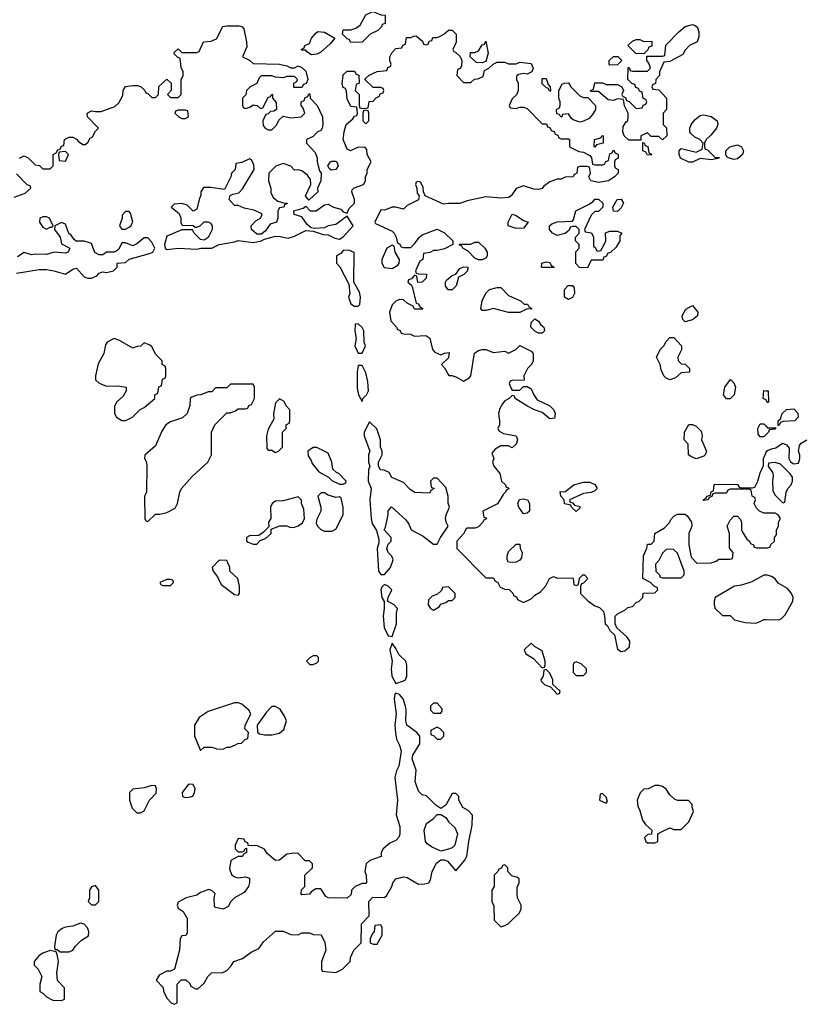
# Model space of a CAD drawing. Header units: inches. Extents: x 2601682 to 2755810, y 449311 to 584050.
# Tile 211 of 256: x 2636027 to 2640210, y 523282 to 528528. Entities that reach past the tile are written whole.
import ezdxf

# ---------------------------------------------------------------- set-up
doc = ezdxf.new("R2010")
doc.units = ezdxf.units.IN
doc.header["$MEASUREMENT"] = 0
doc.layers.add('C6532', color=7, linetype='Continuous')
doc.layers.add('C6542', color=7, linetype='Continuous')

msp = doc.modelspace()

# ---------------------------------------------------------------- linework, layer by layer
at = {"layer": 'C6532', "color": 2, "elevation": 34}
for points in [[(2637790, 528406), (2637782, 528422), (2637770, 528426), (2637746, 528450), (2637750, 528474), (2637790, 528474), (2637816.4, 528483.6), (2637840.4, 528499.6), (2637870, 528554), (2637908.4, 528571.6), (2637950, 528554), (2637972.7, 528552.7), (2637972.7, 528507.3), (2637958, 528502), (2637954, 528490), (2637934, 528470), (2637894, 528450), (2637850, 528408)], [(2639450, 527888), (2639430, 527906), (2639390, 527906), (2639370, 527926), (2639334, 527910), (2639334, 527886), (2639270, 527886), (2639246, 527910), (2639238, 527930), (2639240.4, 527959.6), (2639256.4, 527983.6), (2639266, 527990), (2639268, 528010), (2639268, 528030), (2639248.4, 528068.4), (2639242, 528102), (2639210, 528106), (2639190, 528098), (2639160.4, 528100.4), (2639110, 528146), (2639070, 528146), (2639066, 528150), (2639082, 528158), (2639090, 528192), (2639130, 528192), (2639150, 528182), (2639210, 528182), (2639234, 528170), (2639242, 528150), (2639234, 528130), (2639238, 528118), (2639252.7, 528112.7), (2639258, 528098), (2639272.7, 528092.7), (2639310, 528054), (2639342, 528058), (2639347.3, 528072.7), (2639362, 528078), (2639366, 528090), (2639362, 528102), (2639347.3, 528107.3), (2639342, 528142), (2639327.3, 528147.3), (2639322, 528162), (2639307.3, 528167.3), (2639302, 528182), (2639287.3, 528187.3), (2639266, 528210), (2639267.3, 528272.7), (2639272.7, 528272.7), (2639278, 528258), (2639290, 528254), (2639370, 528254), (2639386, 528270), (2639376.4, 528296.4), (2639366, 528310), (2639366, 528334), (2639450, 528334), (2639462, 528338), (2639467.3, 528392.7), (2639536.4, 528463.6), (2639570, 528492), (2639610, 528502), (2639619.6, 528499.6), (2639634, 528490), (2639643.6, 528463.6), (2639643.6, 528436.4), (2639634, 528410), (2639594, 528390), (2639570, 528366), (2639558, 528342), (2639490, 528306), (2639458, 528302), (2639434, 528250), (2639434, 528230), (2639414, 528210), (2639412, 528188), (2639398, 528182), (2639394, 528170), (2639398, 528158), (2639430, 528154), (2639472, 528110), (2639472, 528050), (2639454, 528030), (2639454, 527970), (2639471.6, 527951.6), (2639474, 527910)], [(2637581.2, 528341.2), (2637556.4, 528356.4), (2637550, 528366), (2637530, 528366), (2637526, 528370), (2637542, 528378), (2637546, 528390), (2637570, 528402), (2637581.2, 528430), (2637603.3, 528456.7), (2637615.1, 528464.9), (2637650, 528462), (2637704.7, 528430), (2637680.4, 528399.6), (2637630, 528354.5), (2637610, 528343.7)], [(2638490, 528298), (2638460.4, 528300.4), (2638426, 528330), (2638427.3, 528352.7), (2638450, 528354), (2638470, 528362), (2638490, 528394), (2638502, 528398), (2638510, 528414), (2638522, 528350), (2638510, 528306)], [(2639350, 528412), (2639392.7, 528412.7), (2639392.7, 528387.3), (2639378, 528382), (2639372.7, 528367.3), (2639350, 528346), (2639308.4, 528348.4), (2639266, 528390), (2639290, 528414), (2639310, 528422), (2639330, 528422)], [(2639170, 528286), (2639166, 528290), (2639166, 528310), (2639190, 528332), (2639212, 528332), (2639234, 528310), (2639210, 528288)], [(2638850, 528146), (2638842, 528162), (2638830, 528166), (2638810, 528186), (2638810, 528214), (2638830, 528214), (2638842, 528182), (2638852, 528170), (2638854, 528150)], [(2639010, 527982), (2638974.6, 527994.6), (2638963.1, 528003.1), (2638950, 528026), (2638918, 528022), (2638914, 528010), (2638908, 528008), (2638902, 528022), (2638887.3, 528027.3), (2638886, 528050), (2638902, 528058), (2638906, 528070), (2638906, 528090), (2638898, 528110), (2638898, 528150), (2638916.4, 528183.6), (2638926, 528190), (2638950, 528192), (2638962, 528170), (2639010, 528122), (2639030, 528114), (2639052.7, 528112.7), (2639094, 528070), (2639094, 528050), (2639076.9, 528023.1), (2639058.8, 528001.2), (2639030, 527988)], [(2636910, 528046), (2636870, 528046), (2636858, 528042), (2636854, 528030), (2636874, 528010), (2636890, 528002), (2636910, 528002), (2636926, 528010), (2636922, 528042)], [(2637870, 528046), (2637858, 528042), (2637854, 528030), (2637854, 527990), (2637870, 527974), (2637886, 527990), (2637886, 528030), (2637882, 528042)], [(2639730, 527794), (2639750, 527794), (2639754, 527790), (2639710, 527782), (2639650, 527789), (2639610, 527769.2), (2639590, 527769.2), (2639546, 527790), (2639538, 527810), (2639538, 527830), (2639550, 527842), (2639630, 527822), (2639662, 527838), (2639666, 527870), (2639648, 527890), (2639622.7, 527902.7), (2639601.2, 527921.2), (2639595.3, 527930), (2639595.3, 527950), (2639602, 527970), (2639623.2, 527996.8), (2639650, 528018), (2639670, 528021), (2639710, 528012), (2639742, 527990), (2639744.7, 527970), (2639738, 527950), (2639707.9, 527912.1), (2639682, 527890), (2639674, 527870), (2639674, 527850), (2639678, 527838), (2639690, 527834)], [(2639090, 527848), (2639086, 527850), (2639088, 527890), (2639122, 527898), (2639128.4, 527911.6), (2639134, 527910), (2639134, 527870), (2639098, 527862)], [(2639390, 527806), (2639368.4, 527808.4), (2639362, 527822), (2639346, 527830), (2639346, 527874), (2639352.7, 527872.7), (2639358, 527858), (2639371.6, 527851.6), (2639378, 527818), (2639392, 527812)], [(2639830, 527782.7), (2639806, 527790), (2639795.3, 527795.3), (2639787.3, 527807.3), (2639788, 527830), (2639809.1, 527850.9), (2639850, 527862), (2639870.9, 527850.9), (2639881, 527830), (2639876, 527810), (2639850, 527786.6)], [(2636270, 527826), (2636238, 527822), (2636234, 527810), (2636238, 527778), (2636270, 527774), (2636286, 527810)], [(2637685.6, 527725.6), (2637674.6, 527734.6), (2637668.7, 527750), (2637682, 527770), (2637690, 527774), (2637710, 527774), (2637716, 527770), (2637722.8, 527750), (2637710, 527729.2)], [(2639110, 527294), (2639122, 527298), (2639136.4, 527323.6), (2639148, 527350), (2639147.3, 527392.7), (2639170, 527402), (2639210, 527402), (2639234, 527390), (2639223.6, 527376.4), (2639222, 527350), (2639203.6, 527316.4), (2639172.7, 527287.3), (2639158, 527282), (2639152.7, 527267.3), (2639138, 527262), (2639132.7, 527247.3), (2639070, 527246), (2639050, 527206), (2639008.4, 527208.4), (2638988.7, 527228.7), (2638988.7, 527291.3), (2639006, 527310), (2639006, 527330), (2638986, 527350), (2638986, 527370), (2639006, 527390), (2639006, 527410), (2638990, 527426), (2638970, 527426), (2638958, 527422), (2638952.7, 527407.3), (2638931.6, 527388.4), (2638890, 527379), (2638864, 527390), (2638848.7, 527410), (2638848, 527430), (2638860.2, 527439.8), (2638890, 527451.3), (2638970, 527454), (2638976.4, 527463.6), (2638988, 527510), (2639056.4, 527543.6), (2639080.4, 527559.6), (2639090, 527572), (2639108.4, 527571.6), (2639132, 527550), (2639131.6, 527528.4), (2639110, 527506), (2639090, 527506), (2639070, 527486), (2639034, 527410), (2639038, 527398), (2639072.7, 527392.7), (2639082, 527370), (2639082, 527322), (2639092.7, 527312.7), (2639098, 527298)], [(2639210, 527506), (2639188.7, 527508.7), (2639186, 527530), (2639208, 527570), (2639230, 527572), (2639242, 527550), (2639230, 527526)], [(2636610, 527506), (2636590, 527506), (2636572.7, 527487.3), (2636572, 527470), (2636558, 527430), (2636571.6, 527411.6), (2636590, 527411.3), (2636610, 527422.8), (2636619, 527430), (2636628.7, 527450), (2636616.4, 527496.4)], [(2638670, 527415.3), (2638628, 527430), (2638628, 527450), (2638650, 527491.3), (2638670, 527484.7), (2638710, 527458), (2638734, 527450), (2638710, 527418)], [(2636170, 527478), (2636150, 527478), (2636134, 527470), (2636132, 527450), (2636150, 527422), (2636170, 527412), (2636190, 527422), (2636198, 527422), (2636206, 527430), (2636186, 527470)], [(2638470, 527248), (2638450, 527258), (2638415.3, 527295.3), (2638386, 527310), (2638382, 527322), (2638370, 527326), (2638367.3, 527332.7), (2638430, 527332), (2638450, 527342), (2638470, 527342), (2638504.7, 527310), (2638516, 527290), (2638516, 527270), (2638510, 527258), (2638490, 527248)], [(2637780.4, 527300.4), (2637750, 527298), (2637736.9, 527283.1), (2637714, 527270), (2637714, 527230), (2637731.6, 527211.6), (2637779.6, 527119.6), (2637784.7, 527070), (2637778, 527050), (2637790, 527014), (2637810, 527002), (2637830, 527002), (2637838, 527010), (2637842, 527050), (2637836.5, 527076.5), (2637806, 527130), (2637807.3, 527287.3)], [(2638010, 527326), (2637982, 527310), (2637956, 527250), (2637956, 527230), (2637967.1, 527207.1), (2638010, 527202.8), (2638040.4, 527219.6), (2638048, 527230), (2638048.7, 527250), (2638026, 527290), (2638022, 527322)], [(2638810, 527208), (2638806, 527210), (2638808, 527230), (2638830, 527238), (2638850, 527234), (2638858, 527218), (2638874, 527210), (2638870, 527208)], [(2638330, 527088.7), (2638309.3, 527089.3), (2638295.3, 527110), (2638294, 527130), (2638300.2, 527139.8), (2638330, 527164.7), (2638348.7, 527171.3), (2638370, 527202), (2638390, 527211.3), (2638414, 527210), (2638412, 527190), (2638392, 527170), (2638363.6, 527156.4), (2638351.3, 527110)], [(2638750, 526986), (2638730, 526988), (2638690, 526968.7), (2638630, 526968.7), (2638550, 526989), (2638510, 526978), (2638490, 526978), (2638482, 526990), (2638489, 527030), (2638509.1, 527070.9), (2638528, 527090), (2638570, 527102), (2638590, 527102), (2638630, 527058), (2638694, 527030), (2638712.7, 527012.7), (2638731.6, 527011.6), (2638738, 526998), (2638754, 526990)], [(2638950, 527038), (2638928, 527050), (2638928, 527090), (2638948.4, 527111.6), (2638971.6, 527111.6), (2638979.6, 527099.6), (2638982, 527070), (2638970, 527048)], [(2639570, 526918), (2639558, 526930), (2639555.3, 526950), (2639573.6, 526986.4), (2639610, 527004.7), (2639638, 526970), (2639636, 526950), (2639610, 526928.7)], [(2637830, 526908), (2637814, 526906), (2637811.3, 526870), (2637818, 526830), (2637811.3, 526790), (2637830, 526752), (2637850, 526752), (2637868.7, 526790), (2637862, 526810), (2637859, 526870), (2637850, 526888)], [(2638790, 526858), (2638770, 526868), (2638748.7, 526890), (2638750, 526914), (2638770, 526934), (2638790, 526922), (2638802.8, 526902.8), (2638818, 526890), (2638822, 526870), (2638810, 526858)], [(2636530, 526828.7), (2636492, 526810), (2636484, 526796), (2636474.8, 526750), (2636445.2, 526694.8), (2636431.1, 526631.1), (2636431.3, 526610), (2636450.7, 526590.7), (2636490, 526576), (2636550, 526578), (2636594, 526570), (2636594, 526550), (2636578, 526522), (2636542, 526490), (2636532.7, 526467.3), (2636532, 526430), (2636542, 526410), (2636570, 526392), (2636590, 526392), (2636610, 526402), (2636630, 526412), (2636668.9, 526451.1), (2636690, 526462), (2636746, 526510), (2636746, 526530), (2636762, 526538), (2636767.3, 526572.7), (2636782, 526578), (2636787.3, 526612.7), (2636802, 526618), (2636806, 526630), (2636806, 526670), (2636802, 526682), (2636786, 526690), (2636786, 526710), (2636750, 526746), (2636730, 526786), (2636716.4, 526796.4), (2636690, 526806), (2636671.6, 526788.4), (2636652.7, 526787.3), (2636630, 526778), (2636558, 526818)], [(2639490, 526608.7), (2639470, 526618), (2639458, 526630), (2639443.1, 526663.1), (2639438, 526690), (2639418, 526730), (2639438, 526770), (2639458, 526790), (2639470, 526814), (2639490, 526834), (2639510, 526834), (2639552, 526790), (2639551.6, 526768.4), (2639532, 526730), (2639532.7, 526712.7), (2639550, 526694), (2639570, 526692), (2639594, 526670), (2639594, 526650), (2639550, 526646), (2639519.8, 526620.2)], [(2637850, 526686), (2637830, 526686), (2637824.7, 526650), (2637824.5, 526564.5), (2637831.3, 526530), (2637850, 526494), (2637854, 526510), (2637874, 526530), (2637884, 526550), (2637880.2, 526600.2), (2637870, 526646)], [(2639790, 526508), (2639775.3, 526530), (2639782, 526570), (2639811.3, 526611.3), (2639830, 526594), (2639838, 526570), (2639832, 526530), (2639810, 526508.7)], [(2637270, 526586), (2637150, 526586), (2637130, 526566), (2637070, 526566), (2637050, 526546), (2637030, 526546), (2636991.6, 526528.4), (2636972.7, 526527.3), (2636943.6, 526516.4), (2636934, 526510), (2636932.7, 526472.7), (2636918, 526430), (2636893.4, 526406.6), (2636830, 526385.2), (2636806, 526370), (2636784, 526336), (2636750, 526258), (2636692.7, 526207.3), (2636692, 526190), (2636702, 526170), (2636704.7, 526150), (2636702, 526010), (2636692, 525990), (2636694, 525870), (2636698, 525858), (2636710, 525854), (2636750, 525894), (2636774, 525894), (2636810, 525902), (2636854.6, 525925.4), (2636868, 525950), (2636879, 526010), (2636889.4, 526030.6), (2636945.6, 526094.4), (2637028, 526170), (2637048, 526210), (2637048, 526330), (2637066, 526370), (2637130, 526434), (2637150, 526434), (2637176.4, 526443.6), (2637190, 526454), (2637230, 526454), (2637242, 526458), (2637247.3, 526472.7), (2637262, 526478), (2637278, 526510), (2637278, 526570)], [(2637410, 526508), (2637390, 526486), (2637378, 526430), (2637379.6, 526400.4), (2637350, 526346), (2637342, 526310), (2637343.6, 526243.6), (2637350, 526234), (2637370, 526234), (2637390, 526222), (2637406, 526230), (2637426, 526250), (2637426, 526330), (2637446, 526350), (2637446, 526370), (2637462, 526378), (2637466, 526390), (2637466, 526450), (2637446, 526470), (2637434.6, 526494.6)], [(2637890, 526386), (2637861, 526330), (2637861, 526310), (2637891.3, 526230), (2637884.7, 526210), (2637884.7, 526170), (2637892, 526150), (2637884.7, 526130), (2637882, 526070), (2637898, 526030), (2637891, 525970), (2637898.8, 525870), (2637904.5, 525844.5), (2637926.4, 525806.4), (2637939.8, 525759.8), (2637939.8, 525740.2), (2637931.3, 525710), (2637938, 525590), (2637950, 525572), (2637970, 525572), (2638002, 525610), (2638015.3, 525650), (2638008.9, 525668.9), (2637988.7, 525690), (2637982, 525710), (2637990, 525734), (2638006, 525750), (2638006, 525770), (2637968, 525810), (2637975.3, 525824.7), (2637988.7, 525890), (2637988.9, 525911.1), (2638007.3, 525932.7), (2638083.6, 525863.6), (2638099.8, 525839.8), (2638112, 525810), (2638175.9, 525775.9), (2638230, 525734), (2638250, 525734), (2638268, 525770), (2638308, 525830), (2638298, 525850), (2638295.3, 525870), (2638298, 525890), (2638315.3, 525930), (2638308.4, 525951.6), (2638308, 525990), (2638296.4, 526036.4), (2638250, 526086), (2638230, 526086), (2638214, 526070), (2638218, 526038), (2638234, 526030), (2638218, 526022), (2638210, 526006), (2638131.6, 526008.4), (2638105.6, 526025.6), (2638070, 526062), (2638008.9, 526088.9), (2637995.3, 526115.3), (2637967.3, 526127.3), (2637948.9, 526128.9), (2637938, 526150), (2637938, 526170), (2637958, 526210), (2637958, 526230), (2637948, 526250), (2637948, 526290), (2637928.9, 526348.9)], [(2639630, 526189), (2639600.2, 526200.2), (2639588.7, 526210), (2639587.3, 526267.3), (2639566, 526290), (2639568, 526330), (2639590, 526372), (2639610, 526372), (2639630, 526362), (2639656, 526336), (2639662, 526310), (2639658, 526290), (2639684.7, 526230), (2639678, 526210), (2639670, 526202)], [(2637610, 526248), (2637590, 526248), (2637562, 526230), (2637563.6, 526203.6), (2637579.6, 526179.6), (2637583.6, 526163.6), (2637619.6, 526119.6), (2637671.3, 526091.3), (2637690, 526072), (2637730, 526054), (2637750, 526054), (2637762, 526058), (2637766, 526070), (2637726, 526110), (2637714.6, 526114.6), (2637694, 526134), (2637688.7, 526170), (2637670, 526218)], [(2638990, 525908), (2638966, 525930), (2638962, 525942), (2638928.9, 525948.9), (2638926, 525970), (2638908, 525990), (2638906, 526014), (2638930, 526012), (2638978, 526050), (2639030, 526064.7), (2639063.6, 526063.6), (2639090, 526052), (2639102, 526030), (2639090, 526018), (2639070, 526008.7), (2639030, 526004), (2638954, 525970), (2638958, 525958), (2638970, 525954), (2638982, 525942), (2639010, 525934), (2639010, 525926)], [(2637510, 525986), (2637430, 525964), (2637390, 525962), (2637372, 525950), (2637362, 525930), (2637364.7, 525870), (2637352, 525850), (2637354, 525826), (2637323.6, 525796.4), (2637299.6, 525780.4), (2637250, 525778), (2637234, 525770), (2637234, 525750), (2637243.6, 525743.6), (2637270, 525734), (2637290, 525734), (2637307.3, 525752.7), (2637336.4, 525763.6), (2637366, 525790), (2637366, 525814), (2637411.6, 525831.6), (2637448.4, 525831.6), (2637470, 525822), (2637490, 525824.7), (2637510, 525831.3), (2637532.9, 525847.1), (2637544, 525870), (2637540.4, 525920.4), (2637528, 525950), (2637527.3, 525967.3)], [(2637650, 526008), (2637632.7, 526007.3), (2637614, 525990), (2637630.9, 525930.9), (2637631.3, 525910), (2637610, 525866), (2637605.4, 525845.4), (2637612, 525830), (2637630, 525812), (2637650, 525802), (2637690, 525802), (2637710, 525814), (2637749, 525890), (2637749, 525930), (2637738, 525978), (2637730, 525986), (2637710, 525982), (2637670, 525995.3)], [(2638710, 525895.3), (2638685.2, 525930), (2638679, 525950), (2638689, 525971), (2638710, 525976), (2638731, 525970), (2638741, 525950), (2638742, 525910), (2638730, 525898)], [(2638650, 525635.3), (2638630, 525638), (2638622, 525650), (2638622, 525670), (2638630, 525694), (2638670, 525734), (2638690, 525734), (2638692, 525710), (2638702, 525690), (2638699.6, 525660.4), (2638690, 525648), (2638670, 525638)], [(2639507.3, 525707.3), (2639470, 525706), (2639450, 525686), (2639430, 525646), (2639412.7, 525627.3), (2639414, 525590), (2639434, 525570), (2639438, 525558), (2639450, 525554), (2639550, 525554), (2639566, 525570), (2639566, 525590), (2639530, 525686)], [(2637090, 525648), (2637052, 525610), (2637058, 525590), (2637079.8, 525559.8), (2637099.6, 525519.6), (2637170, 525464.7), (2637190, 525462), (2637198, 525470), (2637198, 525510), (2637188, 525550), (2637146, 525590), (2637146, 525610), (2637130, 525646)], [(2636830, 525546), (2636810, 525546), (2636774, 525530), (2636778, 525518), (2636790, 525514), (2636830, 525514), (2636846, 525530), (2636842, 525542)], [(2637970, 525519), (2637954.8, 525505.2), (2637950.8, 525490), (2637956, 525450), (2637967.3, 525427.3), (2637968, 525390), (2637962, 525350), (2637967.3, 525290), (2637990, 525244.7), (2638010, 525242), (2638033.2, 525310), (2638033.6, 525366.4), (2638039, 525390), (2638022, 525410), (2637986, 525430), (2637988.7, 525450), (2638009, 525490), (2637990, 525509)], [(2638310, 525506), (2638278, 525502), (2638272.7, 525487.3), (2638252.7, 525467.3), (2638223.6, 525456.4), (2638203.6, 525436.4), (2638202, 525410), (2638214, 525390), (2638230, 525382), (2638260.4, 525399.6), (2638270, 525414), (2638296.4, 525423.6), (2638310, 525434), (2638330, 525434), (2638346, 525450), (2638346, 525470)], [(2638010, 525206), (2637998, 525170), (2638011, 525111), (2638005.5, 525070), (2638008, 525030), (2638030, 524991), (2638070, 525005.5), (2638082, 525010), (2638089, 525030), (2638089.1, 525089.1), (2638084, 525110), (2638045.2, 525145.2), (2638030, 525178)], [(2638750, 525206), (2638714, 525170), (2638722, 525150), (2638763.6, 525123.6), (2638810, 525074), (2638822, 525078), (2638826, 525090), (2638826, 525110), (2638810, 525166), (2638768.4, 525188.4)], [(2637610, 525138), (2637590, 525138), (2637574, 525130), (2637554, 525110), (2637572.7, 525092.7), (2637590, 525092), (2637610, 525102), (2637618, 525110), (2637618, 525130)], [(2638990, 525106), (2638978, 525102), (2638974, 525090), (2638974, 525050), (2638990, 525034), (2639030, 525034), (2639046, 525050), (2639046, 525070), (2639016.4, 525096.4)], [(2638830, 525066), (2638818, 525062), (2638814, 525030), (2638802, 525010), (2638803.6, 525003.6), (2638823.6, 524983.6), (2638854, 524974), (2638890, 524934), (2638902, 524938), (2638906, 524950), (2638866, 524986), (2638866, 525010), (2638850, 525046)], [(2638030, 524939), (2638024.9, 524935.1), (2638020.7, 524910), (2638031, 524830), (2638023.8, 524770), (2638027.9, 524727.9), (2638034.4, 524694.4), (2638050, 524662), (2638058.8, 524630), (2638046.8, 524550), (2638034.4, 524525.6), (2638024.7, 524490), (2638038.8, 524370), (2638030.9, 524290.9), (2638050.8, 524230), (2638050.7, 524189.3), (2638046.8, 524173.2), (2638030, 524155.3), (2637998.8, 524141.2), (2637962, 524110), (2637952, 524090), (2637951.3, 524068.7), (2637891.1, 524048.9), (2637872, 524030), (2637864.7, 523990), (2637872, 523970), (2637874, 523930), (2637870, 523926), (2637850, 523926), (2637814, 523910), (2637794, 523890), (2637792.7, 523867.3), (2637770, 523848), (2637668.9, 523848.9), (2637656.4, 523856.4), (2637630, 523898), (2637603.6, 523896.4), (2637579.6, 523880.4), (2637570, 523868), (2637530, 523866), (2637526, 523870), (2637528.4, 523891.6), (2637546, 523910), (2637546, 523970), (2637586, 524010), (2637586, 524030), (2637570, 524046), (2637547.3, 524047.3), (2637510, 524086), (2637490, 524088), (2637450, 524082), (2637410.7, 524049.3), (2637390, 524049), (2637345.6, 524085.6), (2637330, 524108), (2637290, 524128), (2637246, 524126), (2637242, 524142), (2637227.3, 524147.3), (2637222, 524162), (2637190, 524166), (2637174, 524130), (2637174, 524110), (2637190, 524094), (2637210, 524094), (2637222, 524098), (2637227.3, 524112.7), (2637234, 524114), (2637234, 524090), (2637218, 524082), (2637214, 524070), (2637190, 524068.7), (2637151.3, 524048.7), (2637143.5, 524003.5), (2637154.4, 523974.4), (2637170, 523961), (2637190, 523956), (2637230, 523962), (2637250, 523954), (2637251.6, 523931.6), (2637244.7, 523910), (2637222, 523878), (2637170, 523848.7), (2637151.3, 523830), (2637136.9, 523803.1), (2637110, 523788.7), (2637070, 523798), (2637064, 523804), (2637062, 523850), (2637068, 523870), (2637050, 523888), (2637033.6, 523893.6), (2636990, 523877.2), (2636970, 523864), (2636914, 523850), (2636870, 523826), (2636864.7, 523810), (2636870, 523794), (2636896.9, 523776.9), (2636919.6, 523739.6), (2636919.6, 523660.4), (2636911.6, 523648.4), (2636890, 523646), (2636882, 523630), (2636878, 523570), (2636851.6, 523468.4), (2636830, 523458), (2636810, 523458), (2636770, 523438), (2636754, 523410), (2636791.6, 523371.6), (2636792.7, 523352.7), (2636810, 523314), (2636834, 523290), (2636850, 523282), (2636866, 523290), (2636866, 523390), (2636887.3, 523412.7), (2636911.6, 523411.6), (2636932.7, 523392.7), (2636938, 523378), (2636963.6, 523363.6), (2636976.4, 523363.6), (2637010, 523394), (2637028, 523430), (2637048, 523450), (2637108.4, 523451.6), (2637130, 523462), (2637153.6, 523486.4), (2637168, 523510), (2637213.6, 523526.4), (2637260.2, 523559.8), (2637300.4, 523579.6), (2637325.6, 523614.4), (2637390, 523672), (2637430, 523672), (2637470, 523654), (2637510, 523652), (2637530, 523662), (2637570, 523662), (2637590, 523654), (2637632.7, 523652.7), (2637651.6, 523611.6), (2637658, 523570), (2637634, 523510), (2637634, 523470), (2637638, 523458), (2637710, 523452), (2637746, 523470), (2637786, 523510), (2637788.4, 523531.6), (2637806, 523570), (2637846, 523610), (2637848, 523710), (2637887.3, 523752.7), (2637886, 523830), (2637908, 523852), (2637968.4, 523851.6), (2637980.4, 523859.6), (2638008.7, 523910), (2638014, 523930), (2638030, 523951), (2638070, 523961), (2638090, 523958), (2638150, 523922), (2638183.6, 523923.6), (2638206, 523930), (2638214.6, 523945.4), (2638224, 523990), (2638246, 524034), (2638270, 524052), (2638290, 524052), (2638305.4, 524045.4), (2638350, 523994), (2638398, 524050), (2638408.4, 524071.6), (2638418, 524150), (2638436.4, 524236.4), (2638438, 524290), (2638414.6, 524314.6), (2638386, 524330), (2638366, 524370), (2638366, 524390), (2638350, 524406), (2638330, 524406), (2638296.9, 524343.1), (2638270, 524326), (2638243.1, 524343.1), (2638193.6, 524393.6), (2638170, 524398), (2638150, 524418), (2638133.2, 524470), (2638139, 524530), (2638117.2, 524590), (2638121.2, 524610), (2638157.2, 524670), (2638158, 524710), (2638142, 524730), (2638089.2, 524770), (2638084, 524790), (2638085.2, 524850), (2638081.2, 524870), (2638069, 524910), (2638050, 524932.3)], [(2637190, 524888.7), (2637170, 524888.7), (2637030, 524842), (2636982, 524810), (2636958, 524770), (2636958, 524710), (2636990, 524634), (2637008.7, 524651.3), (2637050, 524651.3), (2637076.4, 524643.6), (2637110, 524642), (2637130, 524652), (2637147.3, 524652.7), (2637176.4, 524663.6), (2637188.4, 524671.6), (2637207.3, 524672.7), (2637227.3, 524692.7), (2637242, 524698), (2637246, 524730), (2637226, 524750), (2637227.3, 524767.3), (2637258, 524830), (2637248, 524850), (2637210, 524882)], [(2637390, 524868), (2637370, 524868), (2637340.7, 524839.3), (2637292, 524770), (2637292.7, 524732.7), (2637303.6, 524723.6), (2637330, 524718), (2637370, 524718), (2637410, 524726), (2637433.6, 524746.4), (2637447.3, 524792.7), (2637438, 524818), (2637414.6, 524854.6)], [(2638250, 524886), (2638230, 524886), (2638214, 524870), (2638214, 524850), (2638230, 524834), (2638270, 524834), (2638276.4, 524843.6), (2638276.4, 524856.4)], [(2638250, 524758), (2638218, 524742), (2638214, 524730), (2638218, 524718), (2638230, 524714), (2638250, 524694), (2638270, 524694), (2638286, 524710), (2638286, 524730), (2638266, 524750)], [(2636730, 524448), (2636690, 524435.3), (2636630, 524428), (2636612, 524410), (2636611.3, 524370), (2636626.4, 524326.4), (2636650, 524302), (2636670, 524302), (2636690, 524312), (2636718, 524370), (2636753.6, 524406.4), (2636755.3, 524430), (2636750, 524446)], [(2636930, 524455.3), (2636922, 524450), (2636892, 524410), (2636894, 524390), (2636910, 524384.7), (2636930, 524386), (2636948.4, 524391.6), (2636958, 524410), (2636962, 524430), (2636950, 524454)], [(2639430, 524448), (2639410, 524448), (2639374, 524430), (2639350, 524428.7), (2639330.7, 524409.3), (2639316, 524370), (2639318, 524338), (2639330, 524314), (2639343.5, 524263.5), (2639359.8, 524239.8), (2639394, 524210), (2639392, 524188), (2639372.7, 524187.3), (2639354, 524170), (2639362, 524150), (2639370, 524142), (2639410, 524142), (2639426, 524150), (2639426, 524190), (2639440.4, 524199.6), (2639490, 524222), (2639510, 524214), (2639550, 524214), (2639590, 524254), (2639615.3, 524310), (2639607.3, 524332.7), (2639607.3, 524347.3), (2639588, 524368), (2639530, 524368.7), (2639514.6, 524374.6), (2639490, 524398), (2639469.1, 524429.1), (2639450, 524442)], [(2639130, 524406), (2639118, 524402), (2639114, 524370), (2639150, 524354), (2639158, 524362), (2639150, 524386)], [(2638270, 524098), (2638220.2, 524120.2), (2638196.4, 524136.4), (2638188, 524150), (2638181.2, 524210), (2638194, 524246), (2638228, 524270), (2638250, 524294), (2638270, 524294), (2638296.9, 524276.9), (2638311.6, 524251.6), (2638343.6, 524223.6), (2638358, 524190), (2638344.7, 524130), (2638330, 524115.3), (2638310, 524108)], [(2638610, 524026), (2638598, 524022), (2638592.7, 524007.3), (2638578, 524002), (2638574, 523990), (2638554, 523970), (2638554, 523910), (2638542, 523890), (2638542, 523830), (2638552.7, 523807.3), (2638554, 523730), (2638590, 523694), (2638610, 523702), (2638630, 523712), (2638648, 523730), (2638688, 523770), (2638698, 523790), (2638698, 523810), (2638678, 523850), (2638675.3, 523870), (2638676.4, 523903.6), (2638686, 523930), (2638686, 523950), (2638678, 523958), (2638647.3, 523967.3), (2638626, 523990), (2638626, 524010)], [(2636430, 523915.3), (2636410, 523908), (2636398, 523890), (2636398, 523850), (2636392, 523830), (2636410, 523812), (2636430, 523812), (2636448, 523830), (2636448, 523890)], [(2636350, 523714), (2636310, 523699), (2636270, 523692.7), (2636253.7, 523686.3), (2636230, 523668), (2636221, 523650), (2636212, 523590), (2636214, 523574), (2636226, 523574), (2636242, 523562), (2636290, 523561), (2636309.1, 523570.9), (2636322, 523590), (2636356.5, 523623.5), (2636393.6, 523646.4), (2636395.3, 523670), (2636388.7, 523690), (2636370, 523708.7)], [(2637950, 523706), (2637918, 523702), (2637914, 523670), (2637903.6, 523656.4), (2637894, 523630), (2637894, 523610), (2637910, 523602), (2637930, 523602), (2637958, 523650), (2637958, 523690)], [(2636190, 523568), (2636150, 523554), (2636130, 523542), (2636104.7, 523510), (2636104.7, 523490), (2636124.7, 523470), (2636144.7, 523430), (2636134, 523390), (2636134, 523350), (2636150, 523342), (2636170, 523322), (2636203.6, 523303.6), (2636250, 523302), (2636266, 523310), (2636266, 523370), (2636228, 523408), (2636224, 523450), (2636234, 523510), (2636227.3, 523547.3), (2636222, 523562)]]:
    msp.add_lwpolyline(points, close=True, dxfattribs=at)
for points in [[(2636026, 527790), (2636050, 527802), (2636072.7, 527792.7), (2636110, 527754), (2636131.6, 527751.6), (2636150, 527734), (2636190, 527734), (2636206, 527750), (2636206, 527810), (2636222, 527818), (2636230, 527834), (2636242, 527838), (2636250, 527854), (2636262, 527858), (2636266, 527890), (2636270, 527894), (2636290, 527902), (2636310, 527902), (2636330, 527892), (2636339.6, 527879.6), (2636363.6, 527863.6), (2636376.4, 527863.6), (2636390, 527874), (2636403.1, 527896.9), (2636415.3, 527904.7), (2636430, 527934), (2636446, 527950), (2636388, 528010), (2636386, 528030), (2636410, 528042), (2636430, 528038), (2636460.4, 528039.6), (2636534, 528066), (2636555.3, 528084.7), (2636576.4, 528123.6), (2636578, 528150), (2636590, 528171.3), (2636630, 528178), (2636656.9, 528176.9), (2636674, 528170), (2636694, 528150), (2636698, 528138), (2636710, 528134), (2636730, 528114), (2636750, 528114), (2636766, 528130), (2636767.3, 528172.7), (2636810, 528212), (2636834, 528190), (2636834, 528150), (2636814, 528130), (2636830, 528114), (2636870, 528114), (2636886, 528130), (2636887.3, 528207.3), (2636898, 528230), (2636898, 528250), (2636887.3, 528272.7), (2636882, 528322), (2636868, 528328), (2636850, 528346), (2636850, 528354), (2636870, 528372), (2636890, 528354), (2636970, 528354), (2636982, 528358), (2637006, 528410), (2637047.3, 528412.7), (2637074.6, 528425.4), (2637109.1, 528490.9), (2637130, 528496), (2637196, 528496), (2637210, 528492), (2637219.8, 528479.8), (2637234.8, 528410), (2637236, 528384), (2637214, 528330), (2637251.6, 528311.6), (2637270, 528294), (2637410, 528291.3), (2637450, 528282), (2637470, 528272), (2637490, 528272), (2637510, 528282), (2637530, 528274), (2637550, 528254), (2637562, 528210), (2637552.7, 528187.3), (2637538, 528182), (2637530, 528166), (2637487.3, 528167.3), (2637486, 528190), (2637502, 528198), (2637506, 528210), (2637490, 528226), (2637450, 528226), (2637430, 528218), (2637390, 528222), (2637368.9, 528228.9), (2637312, 528228), (2637302, 528218), (2637290, 528188), (2637254, 528170), (2637234, 528150), (2637231.6, 528128.4), (2637214, 528110), (2637214, 528070), (2637218, 528058), (2637230, 528054), (2637256.4, 528063.6), (2637270, 528074), (2637291.6, 528071.6), (2637310, 528054), (2637322, 528058), (2637350, 528114), (2637362, 528118), (2637370, 528132), (2637374, 528130), (2637374, 528110), (2637392.7, 528087.3), (2637394, 528050), (2637379.6, 528040.4), (2637362, 528038), (2637350, 528026), (2637338, 528022), (2637322, 527990), (2637323.6, 527963.6), (2637334, 527950), (2637350, 527942), (2637370, 527942), (2637394.6, 527965.4), (2637407.3, 527992.7), (2637430, 528014), (2637470, 528004.7), (2637526, 528010), (2637546, 528030), (2637536.4, 528056.4), (2637526, 528070), (2637526, 528090), (2637542, 528098), (2637547.3, 528112.7), (2637562, 528118), (2637567.3, 528132.7), (2637572.7, 528132.7), (2637574, 528110), (2637611.3, 528070), (2637638.8, 528010), (2637641, 527970), (2637638, 527950), (2637630, 527938), (2637611.6, 527928.4), (2637590, 527906), (2637554, 527890), (2637554, 527870), (2637599.6, 527819.6), (2637611.3, 527790), (2637611.3, 527770), (2637623.6, 527723.6), (2637632, 527710), (2637631.3, 527670), (2637612, 527630), (2637614, 527610), (2637567.3, 527567.3), (2637548.7, 527590), (2637578, 527650), (2637576.4, 527676.4), (2637560.4, 527700.4), (2637530, 527722), (2637510, 527728), (2637490, 527726), (2637470, 527748), (2637430, 527762), (2637391.6, 527748.4), (2637354, 527710), (2637352, 527670), (2637364.7, 527630), (2637364.7, 527604.7), (2637378, 527578), (2637401, 527561), (2637431.6, 527551.6), (2637450.9, 527550.9), (2637452, 527548), (2637438, 527542), (2637434, 527530), (2637410, 527526), (2637402, 527510), (2637402, 527470), (2637394, 527450), (2637360.7, 527439.3), (2637336.1, 527403.9), (2637314, 527386), (2637290, 527385.2), (2637261.2, 527410), (2637259.3, 527430), (2637283.6, 527456.4), (2637308.7, 527470), (2637318, 527490), (2637314.6, 527494.6), (2637274, 527514), (2637223.1, 527523.1), (2637190, 527538), (2637170, 527538), (2637142, 527570), (2637148.4, 527591.6), (2637161.2, 527598.8), (2637194.6, 527605.4), (2637213.6, 527626.4), (2637275.3, 527730), (2637274.6, 527754.6), (2637262, 527782), (2637250, 527786), (2637210, 527768), (2637178, 527762), (2637174, 527730), (2637154, 527710), (2637152, 527690), (2637116.9, 527623.1), (2637045.4, 527634.6), (2637005.4, 527634.6), (2636992, 527610), (2636992, 527590), (2636983.6, 527576.4), (2636970, 527518), (2636950, 527508), (2636919, 527539), (2636890, 527548), (2636850, 527546), (2636834, 527530), (2636876, 527496), (2636884.7, 527470), (2636885.4, 527445.4), (2636892.7, 527432.7), (2636950, 527432), (2636962, 527422), (2636970, 527422), (2636990, 527432), (2637010, 527451.3), (2637031.3, 527451.3), (2637043.6, 527443.6), (2637052, 527430), (2637051.3, 527410), (2637030, 527368), (2637010, 527354), (2636990, 527357.2), (2636955.3, 527390), (2636948, 527408), (2636890, 527408.7), (2636810, 527375.3), (2636798, 527330), (2636801, 527310), (2636810, 527302.8), (2636870, 527310.7), (2636970, 527304.7), (2636991.1, 527311.1), (2637050, 527311.3), (2637089.3, 527330.7), (2637170, 527344), (2637190, 527352), (2637270, 527340.7), (2637310, 527347.3), (2637330, 527358.8), (2637390, 527374), (2637413.7, 527373.7), (2637456.5, 527363.5), (2637490, 527374), (2637550, 527404), (2637590, 527401), (2637642.8, 527382.8), (2637670, 527381), (2637704.5, 527364.5), (2637730, 527358.8), (2637750, 527370.6), (2637802.7, 527430), (2637770, 527482), (2637710, 527436.3), (2637670, 527429), (2637650, 527419.3), (2637595.1, 527415.1), (2637579, 527419), (2637557.5, 527437.5), (2637530, 527478), (2637488, 527490), (2637486, 527510), (2637536.4, 527523.6), (2637550, 527534), (2637574, 527510), (2637606, 527510), (2637650, 527542), (2637670, 527544.7), (2637698, 527530), (2637737.7, 527517.7), (2637750, 527504.7), (2637770, 527498), (2637780.1, 527519.9), (2637809, 527550), (2637809, 527570), (2637795.3, 527610), (2637798, 527622), (2637808.4, 527631.6), (2637858, 527650), (2637868, 527670), (2637868, 527690), (2637878, 527710), (2637878, 527730), (2637898, 527770), (2637878, 527810), (2637876.4, 527836.4), (2637867.3, 527847.3), (2637830, 527848), (2637788.4, 527828.4), (2637770, 527838), (2637749.3, 527890), (2637754, 527930), (2637765.2, 527970), (2637800.4, 527999.6), (2637810, 528014), (2637822, 528018), (2637826, 528030), (2637822, 528062), (2637790, 528066), (2637770, 528106), (2637767.3, 528147.3), (2637762, 528162), (2637750, 528166), (2637744, 528184), (2637750, 528234), (2637770, 528254), (2637810, 528254), (2637818, 528238), (2637832.7, 528232.7), (2637834, 528190), (2637818, 528182), (2637814, 528150), (2637834, 528130), (2637834, 528070), (2637838, 528058), (2637850, 528054), (2637882, 528058), (2637887.3, 528092.7), (2637910, 528094), (2637927.3, 528112.7), (2637942, 528118), (2637947.3, 528132.7), (2637962, 528138), (2637966, 528150), (2637962, 528162), (2637950, 528166), (2637910, 528166), (2637867.3, 528207.3), (2637867.3, 528212.7), (2637888.4, 528231.6), (2637930, 528252), (2637982, 528258), (2637987.3, 528272.7), (2638002, 528278), (2638006, 528290), (2637998, 528310), (2637998, 528330), (2638008.4, 528351.6), (2638030, 528374), (2638062, 528378), (2638067.3, 528392.7), (2638082, 528398), (2638087.3, 528432.7), (2638110, 528434), (2638130, 528442), (2638139.6, 528439.6), (2638172.7, 528412.7), (2638178, 528398), (2638190, 528394), (2638202, 528398), (2638207.3, 528412.7), (2638222, 528418), (2638227.3, 528432.7), (2638250, 528434), (2638270, 528442), (2638286, 528450), (2638310, 528472), (2638330, 528472), (2638351.3, 528450), (2638351.3, 528408.7), (2638334, 528370), (2638338, 528358), (2638350, 528354), (2638372.7, 528332.7), (2638382, 528310), (2638379.6, 528280.4), (2638372.7, 528267.3), (2638358, 528262), (2638354, 528230), (2638390, 528194), (2638430, 528194), (2638448.4, 528211.6), (2638467.3, 528212.7), (2638495.3, 528224.7), (2638502, 528258), (2638526, 528270), (2638548.4, 528291.6), (2638570, 528302), (2638610, 528302), (2638630, 528292), (2638670, 528292), (2638690, 528302), (2638750, 528294), (2638762, 528270), (2638754, 528250), (2638730, 528238), (2638710, 528242), (2638683.6, 528236.4), (2638672.7, 528227.3), (2638672, 528210), (2638682, 528190), (2638682, 528150), (2638674, 528130), (2638650, 528106), (2638642, 528090), (2638634, 528070), (2638638, 528058), (2638670, 528054), (2638690, 528062), (2638710, 528062), (2638730, 528054), (2638810, 527974), (2638832.7, 527972.7), (2638838, 527958), (2638852.7, 527952.7), (2638858, 527938), (2638872.7, 527932.7), (2638878, 527918), (2638892, 527912), (2638898, 527898), (2638910, 527894), (2638950, 527894), (2638954, 527890), (2638954, 527850), (2639005.4, 527825.4), (2639030, 527822), (2639063.6, 527803.6), (2639071.6, 527791.6), (2639078, 527758), (2639090, 527754), (2639130, 527754), (2639142, 527758), (2639148, 527772), (2639162, 527778), (2639170, 527814), (2639182, 527818), (2639190, 527834), (2639198, 527818), (2639214, 527810), (2639214, 527790), (2639198, 527782), (2639194, 527770), (2639194, 527750), (2639198, 527738), (2639214, 527730), (2639214, 527710), (2639194, 527690), (2639162, 527670), (2639110, 527661.2), (2639069.3, 527669.3), (2639058, 527690), (2639066, 527710), (2639062, 527742), (2639050, 527746), (2639010, 527746), (2638998, 527742), (2638994, 527710), (2638978, 527702), (2638974, 527690), (2638931.6, 527688.4), (2638910, 527678), (2638890, 527678), (2638850, 527664), (2638818.8, 527641.2), (2638810, 527629), (2638790, 527624), (2638764.7, 527624.7), (2638710, 527642), (2638685.4, 527634.6), (2638670, 527628.7), (2638644.7, 527590), (2638630, 527581.2), (2638590, 527577.2), (2638510, 527584), (2638410, 527562), (2638370, 527548), (2638310, 527548.7), (2638284.7, 527544.7), (2638186, 527590), (2638178, 527610), (2638176.4, 527636.4), (2638162, 527662), (2638150, 527666), (2638138, 527662), (2638134, 527650), (2638142, 527630), (2638143.6, 527603.6), (2638154, 527590), (2638151.1, 527568.9), (2638090, 527538), (2638070, 527518), (2638030, 527529), (2638010, 527529), (2637970, 527514), (2637950, 527515.3), (2637918, 527450), (2637922, 527442), (2638010, 527402), (2638022, 527390), (2638032, 527370), (2638038, 527338), (2638050, 527334), (2638058, 527318), (2638070, 527314), (2638110, 527314), (2638128.4, 527331.6), (2638155.3, 527370), (2638170, 527381), (2638250, 527411.3), (2638290, 527392), (2638334, 527350), (2638334, 527330), (2638290, 527308), (2638250, 527298), (2638230, 527298), (2638211.6, 527288.4), (2638178, 527282), (2638174, 527250), (2638158, 527242), (2638134, 527190), (2638138, 527178), (2638150, 527174), (2638192.7, 527172.7), (2638192, 527150), (2638170, 527128.7), (2638148, 527128), (2638142, 527162), (2638130, 527166), (2638112.7, 527147.3), (2638098, 527142), (2638094, 527130), (2638112.7, 527112.7), (2638119.6, 527099.6), (2638138, 527018), (2638150, 527014), (2638158, 526998), (2638174, 526990), (2638170, 526986), (2638130, 526986), (2638122, 527002), (2638090, 527018), (2638070, 527035.3), (2638050, 527038), (2638030, 527028.7), (2638010, 527008), (2637996, 526970), (2638003.6, 526923.6), (2638034, 526890), (2638038, 526878), (2638052.7, 526872.7), (2638058, 526858), (2638070, 526854), (2638107.3, 526852.7), (2638130, 526842), (2638190, 526844.7), (2638210.7, 526830.7), (2638224.7, 526770), (2638236.9, 526756.9), (2638270, 526742), (2638290, 526752), (2638314, 526754), (2638310, 526726), (2638274, 526690), (2638290, 526674), (2638312, 526632), (2638328, 526632), (2638350, 526624.7), (2638390, 526602), (2638420.4, 526619.6), (2638428.9, 526631.1), (2638449.2, 526750.8), (2638470, 526764.7), (2638490, 526771.3), (2638510, 526771.3), (2638550, 526754), (2638610, 526762), (2638630, 526752), (2638668.9, 526771.1), (2638690, 526791.3), (2638750, 526762), (2638762, 526750), (2638762, 526710), (2638752, 526690), (2638731.1, 526668.9), (2638712, 526630), (2638712.7, 526607.3), (2638650, 526606), (2638638, 526602), (2638634, 526590), (2638643.6, 526563.6), (2638650, 526554), (2638690, 526554), (2638710, 526574), (2638730, 526574), (2638750, 526562), (2638764.7, 526530), (2638783.5, 526503.5), (2638850.6, 526470.6), (2638871.3, 526450), (2638878, 526430), (2638874.8, 526405.2), (2638850, 526402), (2638810, 526435.3), (2638769.3, 526449.3), (2638728, 526470), (2638666, 526510), (2638662, 526522), (2638650, 526526), (2638634, 526510), (2638610, 526498), (2638598, 526482), (2638583.5, 526456.5), (2638576, 526430), (2638582, 526390), (2638582, 526370), (2638574, 526350), (2638578, 526338), (2638603.6, 526323.6), (2638670.8, 526310.8), (2638678, 526290), (2638670, 526266), (2638650, 526246), (2638630, 526258), (2638590, 526258), (2638559.6, 526240.4), (2638542, 526218), (2638551.3, 526190), (2638544.7, 526170), (2638552, 526150), (2638584.7, 526110), (2638592, 526070), (2638614, 526050), (2638618, 526038), (2638630, 526034), (2638631.6, 526028.4), (2638618, 526022), (2638614, 526010), (2638601, 525999), (2638570.7, 525949.3), (2638494, 525910), (2638498, 525878), (2638510, 525874), (2638512, 525868), (2638498, 525862), (2638494, 525850), (2638470, 525826), (2638450, 525818), (2638410, 525818), (2638405.4, 525814.6), (2638390.9, 525789.1), (2638354, 525750), (2638354, 525710), (2638510, 525554), (2638550, 525554), (2638558, 525538), (2638574, 525530), (2638585.4, 525505.4), (2638610, 525494), (2638632.7, 525492.7), (2638652.7, 525472.7), (2638658, 525458), (2638672.7, 525452.7), (2638678, 525438), (2638710, 525422), (2638750, 525442), (2638770, 525462), (2638800.4, 525479.6), (2638828.4, 525511.6), (2638848, 525550), (2638870, 525562), (2638890, 525552), (2638970, 525554), (2638974, 525550), (2638978, 525518), (2638990, 525514), (2639002, 525518), (2639007.3, 525552.7), (2639026, 525570), (2639034, 525570), (2639052, 525550), (2639030, 525526), (2639018, 525522), (2639014, 525510), (2639014, 525470), (2639051.6, 525431.6), (2639090, 525404.7), (2639115.3, 525395.3), (2639135.3, 525375.3), (2639142, 525350), (2639144.7, 525310), (2639158, 525298), (2639170, 525274), (2639194, 525250), (2639210, 525174), (2639230, 525162), (2639250, 525164.7), (2639273.6, 525186.4), (2639276.4, 525216.4), (2639260.4, 525240.4), (2639207.3, 525287.3), (2639198, 525310), (2639198, 525350), (2639210, 525362), (2639250, 525382), (2639264.7, 525395.3), (2639290, 525402), (2639310, 525422), (2639326, 525430), (2639346, 525450), (2639347.3, 525472.7), (2639410, 525474), (2639426, 525490), (2639422, 525502), (2639407.3, 525507.3), (2639386, 525530), (2639346, 525550), (2639348.9, 525671.1), (2639367.3, 525712.7), (2639370, 525734), (2639390, 525734), (2639406, 525750), (2639408.9, 525791.1), (2639460.2, 525819.8), (2639488.7, 525850), (2639494.6, 525865.4), (2639510, 525882), (2639530, 525894), (2639570, 525894), (2639583.6, 525883.6), (2639604.7, 525850), (2639606, 525830), (2639591, 525790), (2639591, 525730), (2639603.6, 525663.6), (2639632.7, 525632.7), (2639710, 525634), (2639736.4, 525643.6), (2639750, 525654), (2639810, 525654), (2639822, 525658), (2639826, 525690), (2639807.3, 525712.7), (2639806, 525790), (2639795.3, 525830), (2639810, 525862), (2639830, 525882), (2639850, 525882), (2639865.4, 525865.4), (2639871.1, 525848.9), (2639871.3, 525810), (2639876.9, 525796.9), (2639899.6, 525759.6), (2639914, 525750), (2639918, 525738), (2639934, 525730), (2639938, 525718), (2639950, 525714), (2640000, 525714)], [(2635998, 527582), (2636056.4, 527603.6), (2636086, 527630), (2636082, 527642), (2636067.3, 527647.3), (2636010, 527706)], [(2636010, 527177.3), (2636130, 527197.3), (2636170, 527197.3), (2636209.3, 527190.7), (2636270, 527171.3), (2636310, 527198), (2636330, 527204.7), (2636370, 527158), (2636390, 527150.8), (2636410, 527150.8), (2636437.2, 527162.8), (2636450, 527178), (2636470, 527184.7), (2636490, 527181), (2636526, 527190), (2636546, 527210), (2636546, 527230), (2636590, 527234), (2636610, 527252), (2636718, 527282), (2636735.3, 527290), (2636746, 527310), (2636730, 527342.7), (2636710, 527366), (2636690, 527366), (2636650, 527333.2), (2636630, 527324), (2636590, 527339), (2636570, 527339), (2636554.6, 527305.4), (2636544.1, 527295.9), (2636530, 527289), (2636490, 527289.2), (2636470, 527276), (2636450, 527275.1), (2636427.7, 527287.7), (2636410, 527335.3), (2636370, 527348.7), (2636328, 527348), (2636316.4, 527356.4), (2636300.4, 527380.4), (2636288.7, 527388.7), (2636270, 527438), (2636250, 527448), (2636214, 527430), (2636212, 527410), (2636242, 527370), (2636250, 527334), (2636294, 527310), (2636284.7, 527290), (2636270, 527283.7), (2636210, 527289.4), (2636170, 527277.2), (2636110, 527279), (2636090, 527275.3), (2636050, 527288), (2636015.9, 527264.1)], [(2640000, 526503), (2639986, 526510), (2639990, 526552), (2640000, 526551.1)], [(2640000, 526316), (2639990, 526306), (2639970, 526306), (2639960.4, 526320.4), (2639958, 526350), (2639970, 526374), (2639990, 526374), (2640000, 526364)], [(2640000, 525898), (2639990, 525898), (2639966, 525910), (2639950, 525926), (2639938, 525950), (2639946, 525970), (2639942, 525982), (2639928, 525990), (2639922, 526022), (2639910, 526026), (2639810, 526026), (2639798, 526022), (2639790, 526006), (2639730, 526006), (2639718, 526002), (2639712, 525988), (2639698, 525982), (2639694, 525970), (2639670, 525966), (2639666, 525970), (2639682, 525978), (2639686, 525990), (2639706, 525994), (2639708.4, 526011.6), (2639722, 526018), (2639726, 526050), (2639730, 526054), (2639850, 526052), (2639858, 526038), (2639870, 526034), (2639930, 526034), (2639942, 526038), (2639958, 526070), (2639970, 526114), (2639987.3, 526152.7), (2639988.7, 526190), (2640000, 526219.2)], [(2640000, 525568.3), (2639990, 525568), (2639926.4, 525533.6), (2639870, 525515.3), (2639834, 525510), (2639731.1, 525448.9), (2639724.7, 525430), (2639724.7, 525410), (2639731.1, 525391.1), (2639770, 525354), (2639810, 525354), (2639834, 525330), (2639890, 525316), (2639947.3, 525312.7), (2639970, 525322), (2639990, 525332), (2640000, 525331.9)]]:
    msp.add_lwpolyline(points, dxfattribs=at)
at = {"layer": 'C6542', "color": 2, "elevation": 34}
for points in [[(2640000, 526551.1), (2640012, 526550), (2640014, 526490), (2640010, 526486), (2640002, 526502), (2640000, 526503)], [(2640000, 526364), (2640010, 526354), (2640054, 526354), (2640050, 526346), (2640018, 526342), (2640014, 526330), (2640000, 526316)], [(2640000, 526219.2), (2640000.2, 526219.8), (2640010, 526232), (2640030, 526242), (2640053.6, 526246.4), (2640088.4, 526271.6), (2640110, 526262), (2640124.7, 526244.7), (2640122, 526190), (2640131.6, 526171.6), (2640150, 526162), (2640174.6, 526165.4), (2640182, 526190), (2640182, 526210), (2640174, 526230), (2640180.2, 526259.8), (2640189, 526271), (2640218, 526290)], [(2640000, 525714), (2640010, 525714), (2640022, 525718), (2640027.3, 525732.7), (2640046, 525750), (2640046, 525770), (2640056.4, 525783.6), (2640058, 525810), (2640068, 525830), (2640068.4, 525851.6), (2640078, 525870), (2640066, 525890), (2640050, 525898), (2640000, 525898)], [(2640000, 525331.9), (2640070, 525331.3), (2640083.1, 525336.9), (2640103.1, 525356.9), (2640144, 525430), (2640145.2, 525450), (2640137.2, 525470), (2640116.6, 525496.6), (2640066.6, 525526.6), (2640050, 525548.7), (2640030, 525562), (2640010, 525568.7), (2640000, 525568.3)]]:
    msp.add_lwpolyline(points, dxfattribs=at)
for points in [[(2640066, 526366), (2640066, 526390), (2640078, 526402), (2640088, 526430), (2640110, 526452), (2640150, 526454), (2640171.6, 526431.6), (2640172, 526410), (2640154, 526390), (2640092.7, 526387.3), (2640078, 526382), (2640070, 526366)], [(2640050, 526168.7), (2640014, 526166), (2640012, 526150), (2640035.3, 526115.3), (2640039.8, 526099.8), (2640036, 526070), (2640038, 526018), (2640050, 525994), (2640090, 525954), (2640102, 525958), (2640108, 526010), (2640118, 526030), (2640135.3, 526050), (2640142, 526070), (2640142, 526090), (2640129.1, 526109.1), (2640079, 526159)]]:
    msp.add_lwpolyline(points, close=True, dxfattribs=at)

doc.saveas('drawing.dxf')
